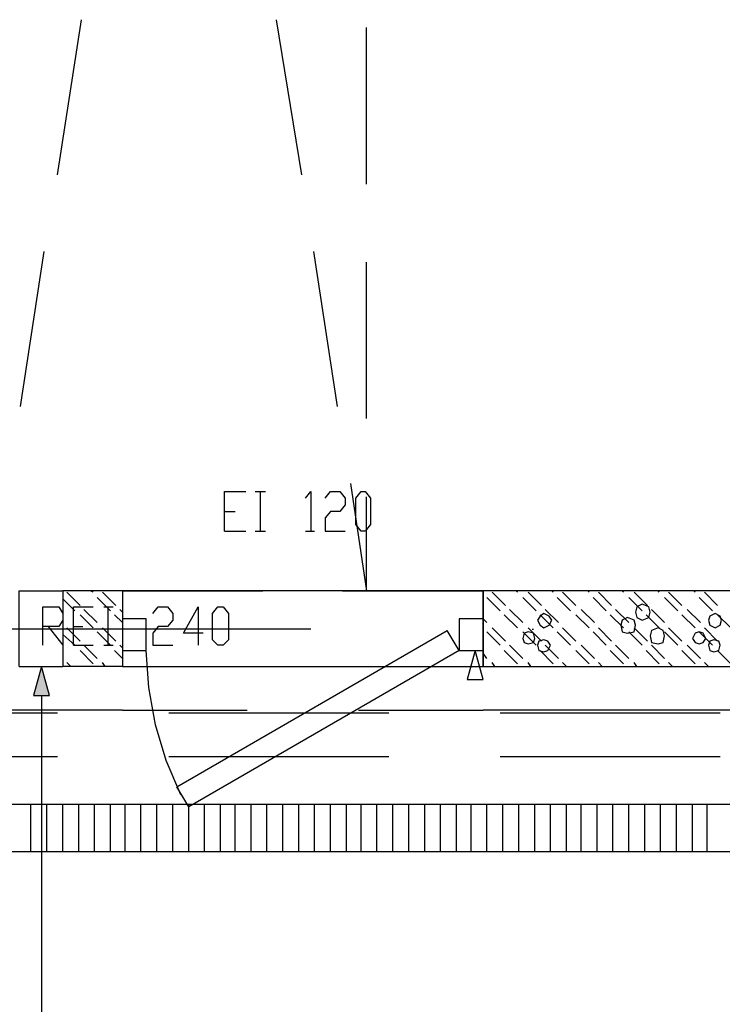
# Model space of a CAD drawing. Header units: millimetres. Extents: x 46 to 491, y -41 to 547.
# Tile 102 of 140: x 379 to 401, y 67 to 99. Entities that reach past the tile are written whole.
import ezdxf

# ---------------------------------------------------------------- set-up
doc = ezdxf.new("R2010")
doc.units = ezdxf.units.MM
doc.header["$LTSCALE"] = 10
doc.layers.add('xref', color=252, linetype='Continuous')

# ---------------------------------------------------------------- blocks, each defined once
blk = doc.blocks.new('stacja')
h = blk.add_hatch(color=9)
h.dxf.hatch_style = 2
h.paths.add_polyline_path([(325.247, 27.686), (325.501, 26.754666), (324.993, 26.754666)])
at = {"color": 9, "lineweight": 25}
for points in [[(335.110667, 33.528), (335.618667, 30.099)], [(331.089, 32.004), (331.089, 33.274), (331.766334, 33.274)], [(333.671334, 33.062333), (333.840667, 33.274), (333.840667, 32.004)], [(334.306334, 33.062333), (334.475667, 33.274), (334.772, 33.274), (334.941334, 33.062333), (334.941334, 32.850666), (334.772, 32.639), (334.475667, 32.639), (334.306334, 32.427333), (334.306334, 32.004), (334.941334, 32.004)], [(333.671334, 32.004), (333.967667, 32.004)], [(324.527334, 27.686), (324.527334, 30.099), (325.924334, 30.099)], [(327.829334, 30.099), (327.829334, 27.686), (325.924334, 27.686)], [(327.829334, 30.099), (325.924334, 30.099), (325.924334, 27.686)], [(325.924334, 30.099), (325.924334, 27.686)], [(327.829334, 30.099), (332.316667, 30.099)], [(334.856667, 30.099), (339.344, 30.099)], [(339.344, 27.686), (348.318667, 27.686), (348.318667, 30.099), (339.344, 30.099)], [(325.289334, 28.363333), (325.289334, 29.591), (325.797334, 29.591), (325.924334, 29.379333), (325.924334, 29.167666), (325.797334, 28.956), (325.289334, 28.956)], [(326.263, 28.363333), (326.263, 29.591), (326.898, 29.591)], [(328.803, 29.379333), (328.972334, 29.591), (329.268667, 29.591), (329.438, 29.379333), (329.438, 29.167666), (329.268667, 28.956), (328.972334, 28.956), (328.803, 28.744333), (328.803, 28.363333), (329.438, 28.363333)], [(330.411667, 28.744333), (329.776667, 28.744333), (330.242334, 29.591), (330.242334, 28.363333)], [(325.458667, 28.956), (325.924334, 28.363333)], [(329.946, 23.198666), (329.565, 23.833666), (338.201, 28.829)], [(338.582, 28.194), (338.201, 28.829)], [(329.692, 23.579666), (329.226334, 24.680333), (328.887667, 25.823333), (328.676, 27.008666), (328.591334, 28.194)], [(338.582, 28.194), (329.946, 23.198666)], [(327.829334, 27.686), (331.808667, 27.686)], [(335.364667, 27.686), (339.344, 27.686)], [(327.829334, 26.289), (331.808667, 26.289)], [(335.364667, 26.289), (339.344, 26.289)], [(108.415667, 23.283333), (349.927334, 23.283333), (349.927334, 21.759333), (108.415667, 21.759333)]]:
    blk.add_lwpolyline(points, dxfattribs=at)
for points in [[(335.449334, 32.004), (335.28, 32.215666), (335.28, 33.062333), (335.449334, 33.274), (335.576334, 33.274), (335.745667, 33.062333), (335.745667, 32.215666), (335.576334, 32.004)], [(327.829334, 30.099), (327.829334, 27.686), (339.344, 27.686), (339.344, 30.099)], [(330.877334, 28.363333), (330.708, 28.532666), (330.708, 29.379333), (330.877334, 29.591), (331.046667, 29.591), (331.216, 29.379333), (331.216, 28.532666), (331.046667, 28.363333)], [(344.678, 29.421666), (344.635667, 29.591), (344.424, 29.675666), (344.254667, 29.591), (344.212334, 29.421666), (344.254667, 29.252333), (344.424, 29.167666), (344.635667, 29.252333)], [(341.545334, 29.167666), (341.460667, 29.294666), (341.291334, 29.379333), (341.164334, 29.294666), (341.079667, 29.167666), (341.164334, 28.998333), (341.291334, 28.913666), (341.460667, 28.998333)], [(344.212334, 28.998333), (344.17, 29.167666), (343.958334, 29.252333), (343.789, 29.167666), (343.746667, 28.998333), (343.789, 28.786666), (343.958334, 28.744333), (344.17, 28.786666)], [(346.964, 29.167666), (346.921667, 29.294666), (346.752334, 29.379333), (346.583, 29.294666), (346.540667, 29.167666), (346.583, 28.998333), (346.752334, 28.913666), (346.921667, 28.998333)], [(327.829334, 29.21), (327.829334, 28.194), (328.591334, 28.194), (328.591334, 29.21)], [(338.582, 29.21), (338.582, 28.194), (339.344, 28.194), (339.344, 29.21)], [(340.995, 28.575), (340.952667, 28.744333), (340.783334, 28.786666), (340.656334, 28.744333), (340.614, 28.575), (340.656334, 28.448), (340.783334, 28.405666), (340.952667, 28.448)], [(345.143667, 28.659666), (345.101334, 28.829), (344.932, 28.913666), (344.720334, 28.829), (344.678, 28.659666), (344.720334, 28.448), (344.932, 28.405666), (345.101334, 28.448)], [(346.456, 28.575), (346.371334, 28.744333), (346.244334, 28.786666), (346.117334, 28.744333), (346.032667, 28.575), (346.117334, 28.448), (346.244334, 28.405666), (346.371334, 28.448)], [(341.503, 28.363333), (341.418334, 28.490333), (341.291334, 28.532666), (341.122, 28.490333), (341.079667, 28.363333), (341.122, 28.194), (341.291334, 28.151666), (341.418334, 28.194)], [(346.921667, 28.363333), (346.879334, 28.490333), (346.71, 28.532666), (346.583, 28.490333), (346.540667, 28.363333), (346.583, 28.194), (346.71, 28.151666), (346.879334, 28.194)], [(339.344, 27.262666), (339.09, 28.194), (338.836, 27.262666)], [(325.501, 26.754666), (325.247, 27.686), (324.993, 26.754666)]]:
    blk.add_lwpolyline(points, close=True, dxfattribs=at)
for points in [[(325.755, 43.391666), (325.755, 43.391666), (326.517, 48.344666), (326.517, 48.344666)], [(332.74, 48.344666), (332.74, 48.344666), (333.544334, 43.391666), (333.544334, 43.391666)], [(335.618667, 43.095333), (335.618667, 43.095333), (335.618667, 48.090666), (335.618667, 48.090666)], [(324.569667, 35.983333), (324.569667, 35.983333), (325.331667, 40.936333), (325.331667, 40.936333)], [(333.925334, 40.936333), (333.925334, 40.936333), (334.687334, 35.983333), (334.687334, 35.983333)], [(335.618667, 35.602333), (335.618667, 35.602333), (335.618667, 40.597666), (335.618667, 40.597666)], [(332.062667, 33.274), (332.062667, 33.274), (332.401334, 33.274), (332.401334, 33.274)], [(332.232, 33.274), (332.232, 33.274), (332.232, 32.004), (332.232, 32.004)], [(335.618667, 30.099), (335.618667, 30.099), (335.618667, 33.104666), (335.618667, 33.104666)], [(331.089, 32.639), (331.089, 32.639), (331.427667, 32.639), (331.427667, 32.639)], [(331.089, 32.004), (331.089, 32.004), (331.766334, 32.004), (331.766334, 32.004)], [(332.062667, 32.004), (332.062667, 32.004), (332.401334, 32.004), (332.401334, 32.004)], [(326.474667, 29.633333), (326.474667, 29.633333), (326.051334, 30.056666), (326.051334, 30.056666)], [(326.898, 30.056666), (326.898, 30.056666), (326.813334, 30.099), (326.813334, 30.099)], [(327.448334, 29.464), (327.448334, 29.464), (327.025, 29.887333), (327.025, 29.887333)], [(327.617667, 29.633333), (327.617667, 29.633333), (327.194334, 30.056666), (327.194334, 30.056666)], [(339.344, 30.099), (339.344, 30.099), (339.344, 27.686), (339.344, 27.686)], [(339.894334, 29.464), (339.894334, 29.464), (339.471, 29.887333), (339.471, 29.887333)], [(340.063667, 29.633333), (340.063667, 29.633333), (339.640334, 30.056666), (339.640334, 30.056666)], [(340.444667, 30.056666), (340.444667, 30.056666), (340.402334, 30.099), (340.402334, 30.099)], [(341.037334, 29.464), (341.037334, 29.464), (340.614, 29.887333), (340.614, 29.887333)], [(341.206667, 29.633333), (341.206667, 29.633333), (340.783334, 30.056666), (340.783334, 30.056666)], [(341.587667, 30.056666), (341.587667, 30.056666), (341.545334, 30.099), (341.545334, 30.099)], [(342.138, 29.464), (342.138, 29.464), (341.714667, 29.887333), (341.714667, 29.887333)], [(342.307334, 29.633333), (342.307334, 29.633333), (341.884, 30.056666), (341.884, 30.056666)], [(342.730667, 30.056666), (342.730667, 30.056666), (342.688334, 30.099), (342.688334, 30.099)], [(343.281, 29.464), (343.281, 29.464), (342.857667, 29.887333), (342.857667, 29.887333)], [(343.450334, 29.633333), (343.450334, 29.633333), (343.027, 30.056666), (343.027, 30.056666)], [(343.831334, 30.056666), (343.831334, 30.056666), (343.789, 30.099), (343.789, 30.099)], [(344.424, 29.464), (344.424, 29.464), (344.000667, 29.887333), (344.000667, 29.887333)], [(344.593334, 29.633333), (344.593334, 29.633333), (344.17, 30.056666), (344.17, 30.056666)], [(344.974334, 30.056666), (344.974334, 30.056666), (344.932, 30.099), (344.932, 30.099)], [(345.567, 29.464), (345.567, 29.464), (345.143667, 29.887333), (345.143667, 29.887333)], [(345.694, 29.633333), (345.694, 29.633333), (345.270667, 30.056666), (345.270667, 30.056666)], [(346.117334, 30.056666), (346.117334, 30.056666), (346.075, 30.099), (346.075, 30.099)], [(346.667667, 29.464), (346.667667, 29.464), (346.244334, 29.887333), (346.244334, 29.887333)], [(346.837, 29.633333), (346.837, 29.633333), (346.413667, 30.056666), (346.413667, 30.056666)], [(326.305334, 29.464), (326.305334, 29.464), (325.924334, 29.845), (325.924334, 29.845)], [(327.236667, 29.591), (327.236667, 29.591), (327.533, 29.591), (327.533, 29.591)], [(327.363667, 29.591), (327.363667, 29.591), (327.363667, 28.363333), (327.363667, 28.363333)], [(326.898, 28.913666), (326.898, 28.913666), (326.474667, 29.337), (326.474667, 29.337)], [(327.025, 29.083), (327.025, 29.083), (326.601667, 29.506333), (326.601667, 29.506333)], [(327.829334, 29.083), (327.829334, 29.083), (327.575334, 29.337), (327.575334, 29.337)], [(327.829334, 29.421666), (327.829334, 29.421666), (327.744667, 29.506333), (327.744667, 29.506333)], [(340.444667, 28.913666), (340.444667, 28.913666), (340.021334, 29.337), (340.021334, 29.337)], [(340.614, 29.083), (340.614, 29.083), (340.190667, 29.506333), (340.190667, 29.506333)], [(341.587667, 28.913666), (341.587667, 28.913666), (341.164334, 29.337), (341.164334, 29.337)], [(341.757, 29.083), (341.757, 29.083), (341.333667, 29.506333), (341.333667, 29.506333)], [(342.730667, 28.913666), (342.730667, 28.913666), (342.307334, 29.337), (342.307334, 29.337)], [(342.9, 29.083), (342.9, 29.083), (342.476667, 29.506333), (342.476667, 29.506333)], [(343.831334, 28.913666), (343.831334, 28.913666), (343.408, 29.337), (343.408, 29.337)], [(344.000667, 29.083), (344.000667, 29.083), (343.577334, 29.506333), (343.577334, 29.506333)], [(344.974334, 28.913666), (344.974334, 28.913666), (344.551, 29.337), (344.551, 29.337)], [(345.143667, 29.083), (345.143667, 29.083), (344.720334, 29.506333), (344.720334, 29.506333)], [(346.117334, 28.913666), (346.117334, 28.913666), (345.694, 29.337), (345.694, 29.337)], [(346.286667, 29.083), (346.286667, 29.083), (345.863334, 29.506333), (345.863334, 29.506333)], [(347.260334, 28.913666), (347.260334, 28.913666), (346.837, 29.337), (346.837, 29.337)], [(326.263, 28.956), (326.263, 28.956), (326.559334, 28.956), (326.559334, 28.956)], [(339.471, 29.083), (339.471, 29.083), (339.344, 29.21), (339.344, 29.21)], [(333.840667, 28.871333), (333.840667, 28.871333), (316.187667, 28.871333), (316.187667, 28.871333)], [(326.305334, 28.363333), (326.305334, 28.363333), (325.924334, 28.702), (325.924334, 28.702)], [(326.474667, 28.490333), (326.474667, 28.490333), (326.051334, 28.913666), (326.051334, 28.913666)], [(327.448334, 28.363333), (327.448334, 28.363333), (327.025, 28.786666), (327.025, 28.786666)], [(327.617667, 28.490333), (327.617667, 28.490333), (327.194334, 28.913666), (327.194334, 28.913666)], [(339.894334, 28.363333), (339.894334, 28.363333), (339.471, 28.786666), (339.471, 28.786666)], [(340.063667, 28.490333), (340.063667, 28.490333), (339.640334, 28.913666), (339.640334, 28.913666)], [(341.037334, 28.363333), (341.037334, 28.363333), (340.614, 28.786666), (340.614, 28.786666)], [(341.206667, 28.490333), (341.206667, 28.490333), (340.783334, 28.913666), (340.783334, 28.913666)], [(340.910334, 28.871333), (340.910334, 28.871333), (340.952667, 28.871333), (340.952667, 28.871333)], [(342.138, 28.363333), (342.138, 28.363333), (341.714667, 28.786666), (341.714667, 28.786666)], [(342.307334, 28.490333), (342.307334, 28.490333), (341.884, 28.913666), (341.884, 28.913666)], [(343.281, 28.363333), (343.281, 28.363333), (342.857667, 28.786666), (342.857667, 28.786666)], [(343.450334, 28.490333), (343.450334, 28.490333), (343.027, 28.913666), (343.027, 28.913666)], [(344.424, 28.363333), (344.424, 28.363333), (344.000667, 28.786666), (344.000667, 28.786666)], [(344.593334, 28.490333), (344.593334, 28.490333), (344.17, 28.913666), (344.17, 28.913666)], [(345.567, 28.363333), (345.567, 28.363333), (345.143667, 28.786666), (345.143667, 28.786666)], [(345.694, 28.490333), (345.694, 28.490333), (345.270667, 28.913666), (345.270667, 28.913666)], [(346.667667, 28.363333), (346.667667, 28.363333), (346.244334, 28.786666), (346.244334, 28.786666)], [(346.837, 28.490333), (346.837, 28.490333), (346.413667, 28.913666), (346.413667, 28.913666)], [(326.263, 28.363333), (326.263, 28.363333), (326.898, 28.363333), (326.898, 28.363333)], [(327.025, 27.94), (327.025, 27.94), (326.601667, 28.363333), (326.601667, 28.363333)], [(327.236667, 28.363333), (327.236667, 28.363333), (327.533, 28.363333), (327.533, 28.363333)], [(327.829334, 28.278666), (327.829334, 28.278666), (327.744667, 28.363333), (327.744667, 28.363333)], [(340.614, 27.94), (340.614, 27.94), (340.190667, 28.363333), (340.190667, 28.363333)], [(341.757, 27.94), (341.757, 27.94), (341.333667, 28.363333), (341.333667, 28.363333)], [(342.9, 27.94), (342.9, 27.94), (342.476667, 28.363333), (342.476667, 28.363333)], [(344.000667, 27.94), (344.000667, 27.94), (343.577334, 28.363333), (343.577334, 28.363333)], [(345.143667, 27.94), (345.143667, 27.94), (344.720334, 28.363333), (344.720334, 28.363333)], [(346.286667, 27.94), (346.286667, 27.94), (345.863334, 28.363333), (345.863334, 28.363333)], [(326.898, 27.770666), (326.898, 27.770666), (326.474667, 28.194), (326.474667, 28.194)], [(327.829334, 27.94), (327.829334, 27.94), (327.575334, 28.194), (327.575334, 28.194)], [(339.471, 27.94), (339.471, 27.94), (339.344, 28.109333), (339.344, 28.109333)], [(340.444667, 27.770666), (340.444667, 27.770666), (340.021334, 28.194), (340.021334, 28.194)], [(341.587667, 27.770666), (341.587667, 27.770666), (341.164334, 28.194), (341.164334, 28.194)], [(342.730667, 27.770666), (342.730667, 27.770666), (342.307334, 28.194), (342.307334, 28.194)], [(343.831334, 27.770666), (343.831334, 27.770666), (343.408, 28.194), (343.408, 28.194)], [(344.974334, 27.770666), (344.974334, 27.770666), (344.551, 28.194), (344.551, 28.194)], [(346.117334, 27.770666), (346.117334, 27.770666), (345.694, 28.194), (345.694, 28.194)], [(347.260334, 27.770666), (347.260334, 27.770666), (346.837, 28.194), (346.837, 28.194)], [(324.527334, 27.686), (324.527334, 27.686), (325.924334, 27.686), (325.924334, 27.686)], [(326.178334, 27.686), (326.178334, 27.686), (326.051334, 27.813), (326.051334, 27.813)], [(327.279, 27.686), (327.279, 27.686), (327.194334, 27.813), (327.194334, 27.813)], [(339.725, 27.686), (339.725, 27.686), (339.640334, 27.813), (339.640334, 27.813)], [(340.868, 27.686), (340.868, 27.686), (340.783334, 27.813), (340.783334, 27.813)], [(342.011, 27.686), (342.011, 27.686), (341.884, 27.813), (341.884, 27.813)], [(343.154, 27.686), (343.154, 27.686), (343.027, 27.813), (343.027, 27.813)], [(344.254667, 27.686), (344.254667, 27.686), (344.17, 27.813), (344.17, 27.813)], [(345.397667, 27.686), (345.397667, 27.686), (345.270667, 27.813), (345.270667, 27.813)], [(346.540667, 27.686), (346.540667, 27.686), (346.413667, 27.813), (346.413667, 27.813)], [(325.247, 26.754666), (325.247, 26.754666), (325.247, 0.719666), (325.247, 0.719666)], [(327.829334, 26.289), (327.829334, 26.289), (309.075667, 26.289), (309.075667, 26.289)], [(318.727667, 26.204333), (318.727667, 26.204333), (325.755, 26.204333), (325.755, 26.204333)], [(329.311, 26.204333), (329.311, 26.204333), (336.338334, 26.204333), (336.338334, 26.204333)], [(356.319667, 26.289), (356.319667, 26.289), (339.344, 26.289), (339.344, 26.289)], [(339.894334, 26.204333), (339.894334, 26.204333), (346.921667, 26.204333), (346.921667, 26.204333)], [(318.727667, 24.807333), (318.727667, 24.807333), (325.755, 24.807333), (325.755, 24.807333)], [(329.311, 24.807333), (329.311, 24.807333), (336.338334, 24.807333), (336.338334, 24.807333)], [(339.894334, 24.807333), (339.894334, 24.807333), (346.921667, 24.807333), (346.921667, 24.807333)], [(324.908334, 21.759333), (324.908334, 21.759333), (324.908334, 23.283333), (324.908334, 23.283333)], [(325.416334, 21.759333), (325.416334, 21.759333), (325.416334, 23.283333), (325.416334, 23.283333)], [(325.924334, 21.759333), (325.924334, 21.759333), (325.924334, 23.283333), (325.924334, 23.283333)], [(326.432334, 21.759333), (326.432334, 21.759333), (326.432334, 23.283333), (326.432334, 23.283333)], [(326.940334, 21.759333), (326.940334, 21.759333), (326.940334, 23.283333), (326.940334, 23.283333)], [(327.448334, 21.759333), (327.448334, 21.759333), (327.448334, 23.283333), (327.448334, 23.283333)], [(327.914, 21.759333), (327.914, 21.759333), (327.914, 23.283333), (327.914, 23.283333)], [(328.422, 21.759333), (328.422, 21.759333), (328.422, 23.283333), (328.422, 23.283333)], [(328.93, 21.759333), (328.93, 21.759333), (328.93, 23.283333), (328.93, 23.283333)], [(329.438, 21.759333), (329.438, 21.759333), (329.438, 23.283333), (329.438, 23.283333)], [(329.946, 21.759333), (329.946, 21.759333), (329.946, 23.283333), (329.946, 23.283333)], [(330.454, 21.759333), (330.454, 21.759333), (330.454, 23.283333), (330.454, 23.283333)], [(330.962, 21.759333), (330.962, 21.759333), (330.962, 23.283333), (330.962, 23.283333)], [(331.427667, 21.759333), (331.427667, 21.759333), (331.427667, 23.283333), (331.427667, 23.283333)], [(331.935667, 21.759333), (331.935667, 21.759333), (331.935667, 23.283333), (331.935667, 23.283333)], [(332.443667, 21.759333), (332.443667, 21.759333), (332.443667, 23.283333), (332.443667, 23.283333)], [(332.951667, 21.759333), (332.951667, 21.759333), (332.951667, 23.283333), (332.951667, 23.283333)], [(333.459667, 21.759333), (333.459667, 21.759333), (333.459667, 23.283333), (333.459667, 23.283333)], [(333.967667, 21.759333), (333.967667, 21.759333), (333.967667, 23.283333), (333.967667, 23.283333)], [(334.475667, 21.759333), (334.475667, 21.759333), (334.475667, 23.283333), (334.475667, 23.283333)], [(334.983667, 21.759333), (334.983667, 21.759333), (334.983667, 23.283333), (334.983667, 23.283333)], [(335.449334, 21.759333), (335.449334, 21.759333), (335.449334, 23.283333), (335.449334, 23.283333)], [(335.957334, 21.759333), (335.957334, 21.759333), (335.957334, 23.283333), (335.957334, 23.283333)], [(336.465334, 21.759333), (336.465334, 21.759333), (336.465334, 23.283333), (336.465334, 23.283333)], [(336.973334, 21.759333), (336.973334, 21.759333), (336.973334, 23.283333), (336.973334, 23.283333)], [(337.481334, 21.759333), (337.481334, 21.759333), (337.481334, 23.283333), (337.481334, 23.283333)], [(337.989334, 21.759333), (337.989334, 21.759333), (337.989334, 23.283333), (337.989334, 23.283333)], [(338.497334, 21.759333), (338.497334, 21.759333), (338.497334, 23.283333), (338.497334, 23.283333)], [(338.963, 21.759333), (338.963, 21.759333), (338.963, 23.283333), (338.963, 23.283333)], [(339.471, 21.759333), (339.471, 21.759333), (339.471, 23.283333), (339.471, 23.283333)], [(339.979, 21.759333), (339.979, 21.759333), (339.979, 23.283333), (339.979, 23.283333)], [(340.487, 21.759333), (340.487, 21.759333), (340.487, 23.283333), (340.487, 23.283333)], [(340.995, 21.759333), (340.995, 21.759333), (340.995, 23.283333), (340.995, 23.283333)], [(341.503, 21.759333), (341.503, 21.759333), (341.503, 23.283333), (341.503, 23.283333)], [(342.011, 21.759333), (342.011, 21.759333), (342.011, 23.283333), (342.011, 23.283333)], [(342.476667, 21.759333), (342.476667, 21.759333), (342.476667, 23.283333), (342.476667, 23.283333)], [(342.984667, 21.759333), (342.984667, 21.759333), (342.984667, 23.283333), (342.984667, 23.283333)], [(343.492667, 21.759333), (343.492667, 21.759333), (343.492667, 23.283333), (343.492667, 23.283333)], [(344.000667, 21.759333), (344.000667, 21.759333), (344.000667, 23.283333), (344.000667, 23.283333)], [(344.508667, 21.759333), (344.508667, 21.759333), (344.508667, 23.283333), (344.508667, 23.283333)], [(345.016667, 21.759333), (345.016667, 21.759333), (345.016667, 23.283333), (345.016667, 23.283333)], [(345.524667, 21.759333), (345.524667, 21.759333), (345.524667, 23.283333), (345.524667, 23.283333)], [(346.032667, 21.759333), (346.032667, 21.759333), (346.032667, 23.283333), (346.032667, 23.283333)], [(346.498334, 21.759333), (346.498334, 21.759333), (346.498334, 23.283333), (346.498334, 23.283333)]]:
    blk.add_open_spline(points, degree=3, dxfattribs=at)

msp = doc.modelspace()

# ---------------------------------------------------------------- block references
at = {"layer": 'xref'}
msp.add_blockref('stacja', (53.992334, 50.410128), dxfattribs=at)

doc.saveas('drawing.dxf')
